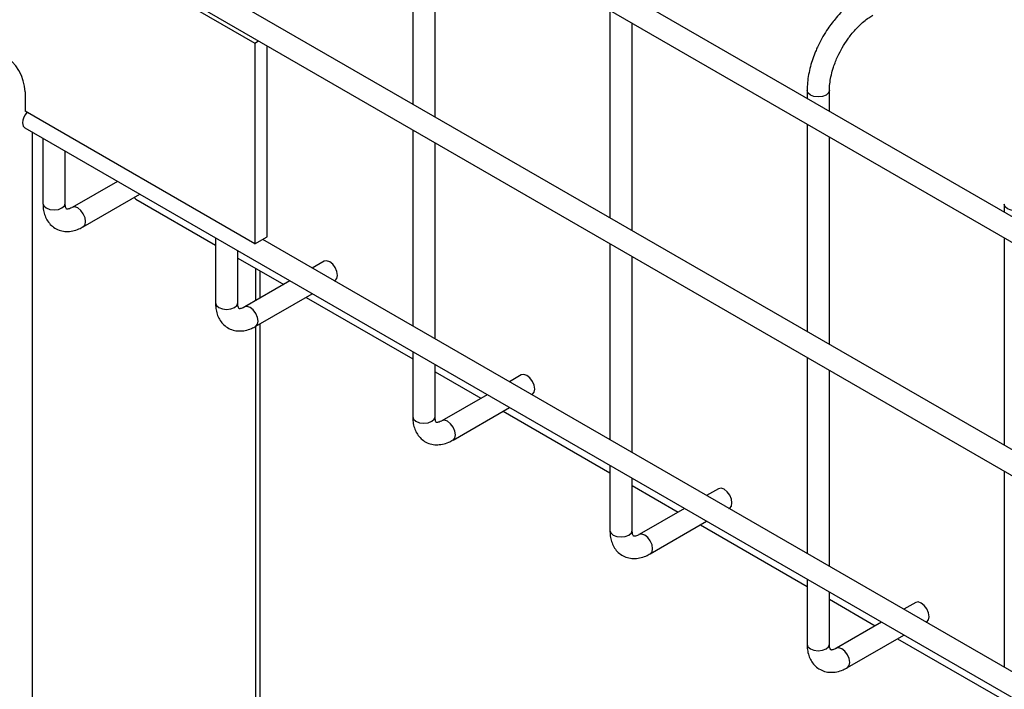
# Model space of a CAD drawing. Header units: inches. Extents: x 0.2 to 10.8, y 0.2 to 8.2.
# Tile 52 of 55: x 8.982 to 9.276, y 7.342 to 7.543. Entities that reach past the tile are written whole.
import ezdxf

# ---------------------------------------------------------------- set-up
doc = ezdxf.new("R2010")
doc.units = ezdxf.units.IN
doc.header["$MEASUREMENT"] = 0

msp = doc.modelspace()

# ---------------------------------------------------------------- linework, layer by layer
for p, q in [((9.985676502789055, 7.075386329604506), (8.986593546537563, 7.652144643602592)), ((8.983260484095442, 7.646370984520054), (9.982343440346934, 7.069612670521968)), ((8.963625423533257, 7.586686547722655), (9.052013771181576, 7.535661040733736)), ((9.985676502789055, 7.005640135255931), (8.986593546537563, 7.582398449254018)), ((9.099150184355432, 7.579469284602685), (9.099150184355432, 7.517420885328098)), ((8.983260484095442, 7.576624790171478), (9.982343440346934, 6.999866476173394)), ((9.105816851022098, 7.513572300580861), (9.105816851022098, 7.575620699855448)), ((9.158075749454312, 7.545452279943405), (9.158075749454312, 7.483403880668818)), ((9.164742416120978, 7.479555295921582), (9.164742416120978, 7.541603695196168)), ((9.052013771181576, 7.535661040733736), (9.053116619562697, 7.53629770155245)), ((9.052013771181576, 7.535661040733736), (9.052013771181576, 7.475611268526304)), ((9.055696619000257, 7.47773733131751), (9.055696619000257, 7.53480829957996)), ((8.983336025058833, 7.521109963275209), (8.983336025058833, 7.515258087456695)), ((9.21700131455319, 7.521490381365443), (9.21700131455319, 7.519133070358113)), ((9.223667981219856, 7.515284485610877), (9.223667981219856, 7.521490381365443)), ((9.052013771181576, 7.475611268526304), (8.983336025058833, 7.515258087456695)), ((9.21700131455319, 7.511435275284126), (9.21700131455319, 7.449386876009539)), ((8.983260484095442, 7.510280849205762), (9.982343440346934, 6.933522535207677)), ((8.98554573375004, 7.241665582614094), (8.98554573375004, 7.508961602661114)), ((9.099150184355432, 7.50972309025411), (9.099150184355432, 7.451076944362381)), ((8.988664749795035, 7.507161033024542), (8.988664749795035, 7.487718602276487)), ((9.105816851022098, 7.447228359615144), (9.105816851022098, 7.505874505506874)), ((9.223667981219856, 7.445538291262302), (9.223667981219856, 7.507586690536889)), ((8.9953314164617, 7.487718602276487), (8.9953314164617, 7.503312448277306)), ((9.010909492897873, 7.494319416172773), (8.997402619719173, 7.486522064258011)), ((9.000735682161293, 7.480748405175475), (9.017576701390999, 7.490470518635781)), ((9.015927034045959, 7.489518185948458), (9.016406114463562, 7.488996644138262)), ((9.016406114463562, 7.488996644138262), (9.040224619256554, 7.475246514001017)), ((9.27592687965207, 7.487473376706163), (9.27592687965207, 7.485116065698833)), ((9.040224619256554, 7.477396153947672), (9.040224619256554, 7.457953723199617)), ((9.052013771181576, 7.475611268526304), (9.055696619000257, 7.47773733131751)), ((9.913741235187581, 6.980823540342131), (9.054332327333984, 7.476949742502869)), ((9.27592687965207, 7.477418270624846), (9.27592687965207, 7.41536987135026)), ((9.04689128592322, 7.457953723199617), (9.04689128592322, 7.473547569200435)), ((9.158075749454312, 7.475706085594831), (9.158075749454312, 7.417059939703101)), ((9.04689128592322, 7.47139792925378), (9.060607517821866, 7.463479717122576)), ((9.072680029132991, 7.470449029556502), (9.06913657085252, 7.468403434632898)), ((9.164742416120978, 7.413211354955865), (9.164742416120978, 7.471857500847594)), ((9.052131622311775, 7.468372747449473), (9.052131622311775, 7.458586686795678)), ((9.053596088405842, 7.459432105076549), (9.053596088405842, 7.467527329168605)), ((9.062469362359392, 7.464554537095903), (9.048962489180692, 7.456757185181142)), ((9.075803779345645, 7.464554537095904), (9.076013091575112, 7.464675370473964)), ((9.052295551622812, 7.450983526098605), (9.06913657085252, 7.46070563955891)), ((9.067274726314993, 7.459630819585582), (9.099150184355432, 7.441229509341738)), ((9.052131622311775, 7.450931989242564), (9.052131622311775, 7.219472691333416)), ((9.053596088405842, 7.218984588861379), (9.053596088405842, 7.451734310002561)), ((9.099150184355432, 7.443379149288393), (9.099150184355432, 7.423936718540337)), ((9.21700131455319, 7.441689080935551), (9.21700131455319, 7.383042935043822)), ((9.105816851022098, 7.423936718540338), (9.105816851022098, 7.439530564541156)), ((9.223667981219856, 7.379194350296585), (9.223667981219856, 7.437840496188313)), ((9.105816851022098, 7.437380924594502), (9.119533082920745, 7.429462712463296)), ((9.13160559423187, 7.436432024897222), (9.128062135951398, 7.434386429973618)), ((9.121394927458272, 7.430537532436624), (9.107888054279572, 7.422740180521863)), ((9.134729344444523, 7.430537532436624), (9.13493865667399, 7.430658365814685)), ((9.11122111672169, 7.416966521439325), (9.128062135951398, 7.426688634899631)), ((9.126200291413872, 7.425613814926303), (9.158075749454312, 7.407212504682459)), ((9.158075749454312, 7.409362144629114), (9.158075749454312, 7.389919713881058)), ((9.164742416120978, 7.389919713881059), (9.164742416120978, 7.405513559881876)), ((9.27592687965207, 7.40767207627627), (9.27592687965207, 7.349025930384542)), ((9.164742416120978, 7.403363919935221), (9.178458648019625, 7.395445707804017)), ((9.19053115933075, 7.402415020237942), (9.186987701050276, 7.400369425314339)), ((9.18032049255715, 7.396520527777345), (9.16681361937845, 7.388723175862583)), ((9.193654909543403, 7.396520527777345), (9.19386422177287, 7.396641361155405)), ((9.17014668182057, 7.382949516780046), (9.186987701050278, 7.392671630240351)), ((9.18512585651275, 7.391596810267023), (9.21700131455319, 7.373195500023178)), ((9.21700131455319, 7.375345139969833), (9.21700131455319, 7.355902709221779)), ((9.223667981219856, 7.355902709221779), (9.223667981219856, 7.371496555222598)), ((9.223667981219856, 7.369346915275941), (9.237384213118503, 7.361428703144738)), ((9.249456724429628, 7.368398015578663), (9.245913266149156, 7.366352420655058)), ((9.239246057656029, 7.362503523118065), (9.22573918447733, 7.354706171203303)), ((9.252580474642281, 7.362503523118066), (9.252789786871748, 7.362624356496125)), ((9.229072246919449, 7.348932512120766), (9.245913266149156, 7.358654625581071)), ((9.244051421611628, 7.357579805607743), (9.27592687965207, 7.339178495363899))]:
    msp.add_line(p, q)
at = {"flags": 128}
for points in [[(9.22366789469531, 7.521504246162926), (9.223667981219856, 7.521490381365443), (9.223414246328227, 7.520753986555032), (9.222691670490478, 7.520129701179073), (9.221610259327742, 7.519712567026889), (9.220334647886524, 7.519566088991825), (9.219059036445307, 7.519712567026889), (9.217977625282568, 7.520129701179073), (9.21725504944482, 7.520753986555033), (9.21700131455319, 7.521490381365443), (9.217001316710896, 7.521492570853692)], [(8.982569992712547, 7.511806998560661), (8.98274941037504, 7.510868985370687), (8.983260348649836, 7.510280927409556), (8.983260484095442, 7.510280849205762)], [(8.988664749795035, 7.487718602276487), (8.988918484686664, 7.486982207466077), (8.989641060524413, 7.486357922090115), (8.990722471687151, 7.485940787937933), (8.991998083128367, 7.485794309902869), (8.993273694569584, 7.485940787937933), (8.994355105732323, 7.486357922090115), (8.995077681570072, 7.486982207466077), (8.9953314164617, 7.487718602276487), (8.9953314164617, 7.487718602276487)], [(9.00074275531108, 7.480752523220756), (9.001246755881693, 7.4813365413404), (9.001426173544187, 7.482274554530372), (9.001246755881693, 7.483419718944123), (9.0007358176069, 7.484597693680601), (8.999971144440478, 7.485629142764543), (8.999069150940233, 7.486357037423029), (8.99816715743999, 7.486670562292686), (8.997410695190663, 7.486526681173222)], [(9.28259345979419, 7.487487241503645), (9.282593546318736, 7.487473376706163), (9.282339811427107, 7.486736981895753), (9.281617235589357, 7.486112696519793), (9.28053582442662, 7.48569556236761), (9.279260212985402, 7.485549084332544), (9.277984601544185, 7.48569556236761), (9.276903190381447, 7.486112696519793), (9.276180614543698, 7.486736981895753), (9.27592687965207, 7.487473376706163), (9.275926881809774, 7.487475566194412)], [(9.076013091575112, 7.464675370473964), (9.076013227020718, 7.464675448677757), (9.076524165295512, 7.465263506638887), (9.076703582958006, 7.466201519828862), (9.076524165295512, 7.467346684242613), (9.076013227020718, 7.46852465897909), (9.075248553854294, 7.469556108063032), (9.074346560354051, 7.470284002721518), (9.073444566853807, 7.470597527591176), (9.072680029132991, 7.470449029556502)], [(9.040224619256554, 7.457953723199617), (9.040478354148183, 7.457217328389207), (9.041200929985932, 7.456593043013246), (9.04228234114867, 7.456175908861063), (9.043557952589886, 7.456029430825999), (9.044833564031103, 7.456175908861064), (9.045914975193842, 7.456593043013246), (9.046637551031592, 7.457217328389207), (9.04689128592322, 7.457953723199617), (9.04689128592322, 7.457953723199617)], [(9.052302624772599, 7.450987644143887), (9.052806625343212, 7.451571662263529), (9.052986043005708, 7.452509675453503), (9.052806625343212, 7.453654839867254), (9.052295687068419, 7.454832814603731), (9.051531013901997, 7.455864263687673), (9.050629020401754, 7.45659215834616), (9.04972702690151, 7.456905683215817), (9.048970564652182, 7.456761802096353)], [(9.13493865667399, 7.430658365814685), (9.134938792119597, 7.430658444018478), (9.13544973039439, 7.43124650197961), (9.135629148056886, 7.432184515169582), (9.13544973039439, 7.433329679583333), (9.134938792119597, 7.43450765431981), (9.134174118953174, 7.435539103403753), (9.13327212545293, 7.436266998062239), (9.132370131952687, 7.436580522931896), (9.13160559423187, 7.436432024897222)], [(9.099150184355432, 7.423936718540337), (9.099403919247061, 7.423200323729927), (9.100126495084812, 7.422576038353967), (9.101207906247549, 7.422158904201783), (9.102483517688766, 7.422012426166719), (9.103759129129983, 7.422158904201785), (9.104840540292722, 7.422576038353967), (9.10556311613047, 7.423200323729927), (9.105816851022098, 7.423936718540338), (9.105816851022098, 7.423936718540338)], [(9.111228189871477, 7.416970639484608), (9.11173219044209, 7.41755465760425), (9.111911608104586, 7.418492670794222), (9.11173219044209, 7.419637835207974), (9.111221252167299, 7.420815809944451), (9.110456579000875, 7.421847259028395), (9.109554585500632, 7.422575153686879), (9.108652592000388, 7.422888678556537), (9.10789612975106, 7.422744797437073)], [(9.19386422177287, 7.396641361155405), (9.193864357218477, 7.396641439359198), (9.19437529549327, 7.397229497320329), (9.194554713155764, 7.398167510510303), (9.19437529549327, 7.399312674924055), (9.193864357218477, 7.40049064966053), (9.193099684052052, 7.401522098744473), (9.19219769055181, 7.402249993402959), (9.191295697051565, 7.402563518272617), (9.19053115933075, 7.402415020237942)], [(9.158075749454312, 7.389919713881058), (9.158329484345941, 7.389183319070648), (9.15905206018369, 7.388559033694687), (9.160133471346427, 7.388141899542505), (9.161409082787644, 7.38799542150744), (9.162684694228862, 7.388141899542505), (9.1637661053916, 7.388559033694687), (9.164488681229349, 7.389183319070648), (9.164742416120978, 7.389919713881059), (9.164742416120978, 7.389919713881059)], [(9.170153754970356, 7.382953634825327), (9.17065775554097, 7.38353765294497), (9.170837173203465, 7.384475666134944), (9.17065775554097, 7.385620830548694), (9.170146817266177, 7.386798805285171), (9.169382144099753, 7.387830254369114), (9.16848015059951, 7.3885581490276), (9.167578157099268, 7.388871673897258), (9.166821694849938, 7.388727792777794)], [(9.252789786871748, 7.362624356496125), (9.252789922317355, 7.362624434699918), (9.253300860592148, 7.363212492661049), (9.253480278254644, 7.364150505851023), (9.253300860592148, 7.365295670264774), (9.252789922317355, 7.366473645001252), (9.25202524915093, 7.367505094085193), (9.251123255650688, 7.36823298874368), (9.250221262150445, 7.368546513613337), (9.249456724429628, 7.368398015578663)], [(9.21700131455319, 7.355902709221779), (9.21725504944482, 7.355166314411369), (9.217977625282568, 7.354542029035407), (9.219059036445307, 7.354124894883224), (9.220334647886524, 7.35397841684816), (9.221610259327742, 7.354124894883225), (9.222691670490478, 7.354542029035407), (9.223414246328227, 7.355166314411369), (9.223667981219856, 7.355902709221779), (9.223667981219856, 7.355902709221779)], [(9.229079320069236, 7.348936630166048), (9.22958332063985, 7.34952064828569), (9.229762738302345, 7.350458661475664), (9.22958332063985, 7.351603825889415), (9.229072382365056, 7.352781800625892), (9.228307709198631, 7.353813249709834), (9.227405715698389, 7.354541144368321), (9.226503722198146, 7.354854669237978), (9.225747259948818, 7.354710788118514)]]:
    msp.add_lwpolyline(points, dxfattribs=at)
for centre, radius, start, end in [((8.969391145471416, 7.520475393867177), 0.01395931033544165, 2.605478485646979, 57.39452165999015), ((8.98775423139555, 7.511545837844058), 0.005190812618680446, 138.9963495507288, 177.1161111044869)]:
    msp.add_arc(centre, radius, start, end)
for points, knots in [([(9.233344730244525, 7.54975741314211), (9.232776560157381, 7.549424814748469), (9.231453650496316, 7.548650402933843), (9.229484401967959, 7.547098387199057), (9.227484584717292, 7.545247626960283), (9.225819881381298, 7.543425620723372), (9.224409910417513, 7.541665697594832), (9.22307075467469, 7.539811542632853), (9.222223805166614, 7.538410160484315), (9.22174444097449, 7.537616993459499)], [0, 0, 0, 0, 0.1283234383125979, 0.2987843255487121, 0.4606599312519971, 0.6146976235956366, 0.726123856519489, 0.844989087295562, 1, 1, 1, 1]), ([(9.227518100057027, 7.534283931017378), (9.22804878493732, 7.535151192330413), (9.228795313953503, 7.536371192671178), (9.230034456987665, 7.538035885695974), (9.231134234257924, 7.539372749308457), (9.232495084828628, 7.540811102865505), (9.23394355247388, 7.542122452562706), (9.235360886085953, 7.543220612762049), (9.236264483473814, 7.543757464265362), (9.236672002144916, 7.543999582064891)], [0, 0, 0, 0, 0.207316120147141, 0.291637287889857, 0.4301904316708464, 0.5718852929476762, 0.7213622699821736, 0.8743355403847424, 1, 1, 1, 1]), ([(9.22174444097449, 7.537616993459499), (9.221175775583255, 7.536573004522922), (9.220375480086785, 7.535103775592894), (9.21939894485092, 7.532861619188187), (9.218665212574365, 7.53093435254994), (9.217963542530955, 7.528639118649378), (9.217426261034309, 7.526262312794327), (9.217068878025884, 7.523843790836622), (9.217025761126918, 7.522277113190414), (9.217004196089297, 7.52149353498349)], [0, 0, 0, 0, 0.1987557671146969, 0.279713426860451, 0.4132806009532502, 0.5507388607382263, 0.6970454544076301, 0.8484764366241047, 1, 1, 1, 1]), ([(9.22368877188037, 7.5215083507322), (9.223682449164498, 7.521655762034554), (9.223649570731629, 7.522422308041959), (9.223817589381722, 7.523990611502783), (9.224209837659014, 7.526168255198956), (9.224795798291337, 7.528241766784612), (9.225477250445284, 7.53011060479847), (9.226316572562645, 7.532078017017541), (9.227057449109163, 7.533438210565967), (9.227518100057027, 7.534283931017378)], [0, 0, 0, 0, 0.04114655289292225, 0.2139640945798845, 0.3825899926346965, 0.5566009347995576, 0.6839737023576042, 0.803505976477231, 1, 1, 1, 1]), ([(8.988671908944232, 7.487719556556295), (8.988689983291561, 7.48716924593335), (8.988727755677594, 7.486019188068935), (8.98911735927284, 7.484373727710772), (8.989801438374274, 7.482800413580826), (8.990827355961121, 7.481407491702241), (8.992206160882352, 7.480274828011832), (8.993869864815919, 7.479541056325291), (8.995704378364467, 7.479264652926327), (8.997576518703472, 7.479449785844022), (8.999274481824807, 7.479957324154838), (9.00030051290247, 7.480537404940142), (9.000729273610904, 7.480779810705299)], [0, 0, 0, 0, 0.08959521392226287, 0.1872391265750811, 0.286003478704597, 0.3856056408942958, 0.4876002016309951, 0.5956839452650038, 0.7006836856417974, 0.809438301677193, 0.920367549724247, 1, 1, 1, 1]), ([(8.99740627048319, 7.486535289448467), (8.997357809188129, 7.486503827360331), (8.997050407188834, 7.486304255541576), (8.996569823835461, 7.486124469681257), (8.996051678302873, 7.48599449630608), (8.995764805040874, 7.48600852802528), (8.995724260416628, 7.486040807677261), (8.995739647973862, 7.485991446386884), (8.995530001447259, 7.486327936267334), (8.995360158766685, 7.486919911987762), (8.995347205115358, 7.48748086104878), (8.99534141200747, 7.48773172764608)], [0, 0, 0, 0, 0.01929033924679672, 0.1223634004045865, 0.2270619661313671, 0.3376388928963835, 0.4658269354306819, 0.6581481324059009, 0.7932117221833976, 0.9075205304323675, 1, 1, 1, 1]), ([(9.04023177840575, 7.457954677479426), (9.04024985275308, 7.457404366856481), (9.040287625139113, 7.456254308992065), (9.040677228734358, 7.454608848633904), (9.041361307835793, 7.453035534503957), (9.042387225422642, 7.45164261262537), (9.043766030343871, 7.450509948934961), (9.045429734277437, 7.449776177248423), (9.047264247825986, 7.449499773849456), (9.04913638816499, 7.449684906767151), (9.050834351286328, 7.450192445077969), (9.051860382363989, 7.450772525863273), (9.052289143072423, 7.45101493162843)], [0, 0, 0, 0, 0.08959521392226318, 0.1872391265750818, 0.286003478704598, 0.3856056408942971, 0.4876002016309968, 0.5956839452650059, 0.7006836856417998, 0.8094383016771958, 0.9203675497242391, 0.9999999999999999, 0.9999999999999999, 0.9999999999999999, 0.9999999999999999]), ([(9.048966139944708, 7.456770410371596), (9.048917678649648, 7.456738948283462), (9.048610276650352, 7.456539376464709), (9.04812969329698, 7.456359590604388), (9.047611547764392, 7.456229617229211), (9.047324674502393, 7.456243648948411), (9.047284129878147, 7.456275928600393), (9.04729951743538, 7.456226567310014), (9.047089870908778, 7.456563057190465), (9.046920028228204, 7.457155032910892), (9.046907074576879, 7.457715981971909), (9.046901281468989, 7.457966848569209)], [0, 0, 0, 0, 0.01929033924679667, 0.1223634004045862, 0.2270619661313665, 0.3376388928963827, 0.4658269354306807, 0.6581481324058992, 0.7932117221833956, 0.9075205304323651, 1, 1, 1, 1]), ([(9.09915734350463, 7.423937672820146), (9.099175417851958, 7.4233873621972), (9.099213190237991, 7.422237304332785), (9.099602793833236, 7.420591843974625), (9.10028687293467, 7.419018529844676), (9.10131279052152, 7.41762560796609), (9.10269159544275, 7.416492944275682), (9.104355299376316, 7.415759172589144), (9.106189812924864, 7.415482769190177), (9.108061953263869, 7.415667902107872), (9.109759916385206, 7.416175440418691), (9.110785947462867, 7.416755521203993), (9.111214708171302, 7.41699792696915)], [0, 0, 0, 0, 0.08959521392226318, 0.1872391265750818, 0.286003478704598, 0.3856056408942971, 0.4876002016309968, 0.5956839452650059, 0.7006836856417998, 0.8094383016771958, 0.9203675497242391, 0.9999999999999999, 0.9999999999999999, 0.9999999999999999, 0.9999999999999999]), ([(9.107891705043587, 7.422753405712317), (9.107843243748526, 7.422721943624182), (9.107535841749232, 7.422522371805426), (9.107055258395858, 7.422342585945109), (9.106537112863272, 7.42221261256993), (9.106250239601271, 7.422226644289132), (9.106209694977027, 7.422258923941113), (9.106225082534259, 7.422209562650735), (9.106015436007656, 7.422546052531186), (9.105845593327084, 7.423138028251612), (9.105832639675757, 7.423698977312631), (9.105826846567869, 7.42394984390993)], [0, 0, 0, 0, 0.01929033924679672, 0.1223634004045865, 0.2270619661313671, 0.3376388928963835, 0.4658269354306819, 0.6581481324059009, 0.7932117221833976, 0.9075205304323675, 1, 1, 1, 1]), ([(9.15808290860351, 7.389920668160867), (9.158100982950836, 7.389370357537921), (9.158138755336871, 7.388220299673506), (9.158528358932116, 7.386574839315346), (9.159212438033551, 7.385001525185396), (9.160238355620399, 7.383608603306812), (9.161617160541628, 7.382475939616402), (9.163280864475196, 7.381742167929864), (9.165115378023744, 7.381465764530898), (9.166987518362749, 7.381650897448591), (9.168685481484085, 7.382158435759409), (9.169711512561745, 7.382738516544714), (9.170140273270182, 7.382980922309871)], [0, 0, 0, 0, 0.08959521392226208, 0.1872391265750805, 0.2860034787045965, 0.3856056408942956, 0.4876002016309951, 0.595683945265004, 0.700683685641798, 0.8094383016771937, 0.9203675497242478, 1, 1, 1, 1]), ([(9.166817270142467, 7.388736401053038), (9.166768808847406, 7.388704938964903), (9.16646140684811, 7.38850536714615), (9.165980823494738, 7.388325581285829), (9.16546267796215, 7.388195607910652), (9.16517580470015, 7.388209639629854), (9.165135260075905, 7.388241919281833), (9.165150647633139, 7.388192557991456), (9.164941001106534, 7.388529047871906), (9.164771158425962, 7.389121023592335), (9.164758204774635, 7.389681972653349), (9.164752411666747, 7.389932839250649)], [0, 0, 0, 0, 0.0192903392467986, 0.122363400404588, 0.2270619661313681, 0.337638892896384, 0.4658269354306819, 0.6581481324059, 0.7932117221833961, 0.9075205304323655, 1, 1, 1, 1]), ([(9.21700847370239, 7.355903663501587), (9.217026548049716, 7.355353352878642), (9.21706432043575, 7.354203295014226), (9.217453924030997, 7.352557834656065), (9.21813800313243, 7.350984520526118), (9.219163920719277, 7.349591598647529), (9.220542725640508, 7.348458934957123), (9.222206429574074, 7.347725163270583), (9.224040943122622, 7.347448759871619), (9.225913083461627, 7.347633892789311), (9.227611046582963, 7.34814143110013), (9.228637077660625, 7.348721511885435), (9.22906583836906, 7.348963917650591)], [0, 0, 0, 0, 0.08959521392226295, 0.1872391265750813, 0.2860034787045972, 0.3856056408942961, 0.4876002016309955, 0.5956839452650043, 0.7006836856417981, 0.8094383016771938, 0.9203675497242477, 1, 1, 1, 1]), ([(9.225742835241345, 7.354719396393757), (9.225694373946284, 7.354687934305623), (9.225386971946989, 7.35448836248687), (9.224906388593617, 7.35430857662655), (9.224388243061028, 7.354178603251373), (9.224101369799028, 7.354192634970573), (9.224060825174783, 7.354224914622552), (9.224076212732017, 7.354175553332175), (9.223866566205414, 7.354512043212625), (9.223696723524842, 7.355104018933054), (9.223683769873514, 7.355664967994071), (9.223677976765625, 7.35591583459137)], [0, 0, 0, 0, 0.0192903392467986, 0.122363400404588, 0.2270619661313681, 0.337638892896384, 0.4658269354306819, 0.6581481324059, 0.7932117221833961, 0.9075205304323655, 1, 1, 1, 1])]:
    msp.add_open_spline(points, degree=3, knots=knots)

doc.saveas('drawing.dxf')
